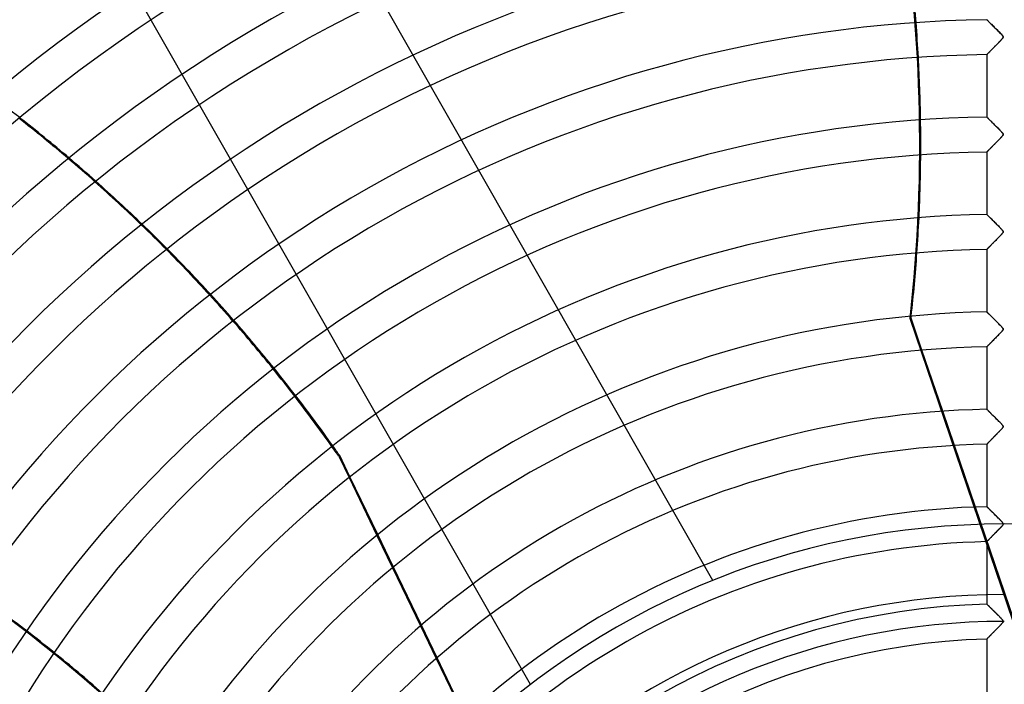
# Model space of a CAD drawing. Header units: millimetres. Extents: x -635 to 635, y -635 to 635.
# Tile 25 of 52: x -281 to 0, y 177 to 367. Entities that reach past the tile are written whole.
import ezdxf

# ---------------------------------------------------------------- set-up
doc = ezdxf.new("R2010")
doc.units = ezdxf.units.MM
doc.layers.add('HIDDEN', color=7, linetype='Continuous')
doc.layers.add('THICK', color=7, linetype='Continuous')

msp = doc.modelspace()

# ---------------------------------------------------------------- linework, layer by layer
at = {"layer": 'HIDDEN'}
for p, q in [((-83.22, 206.46), (-218.74, 444.04)), ((-135.34, 176.73), (-270.86, 414.31)), ((-4.99, 366.67), (-5, 366.68)), ((-4.94, 366.63), (-4.99, 366.67)), ((-4.88, 366.56), (-4.94, 366.63)), ((-4.79, 366.47), (-4.88, 366.56)), ((-4.67, 366.36), (-4.79, 366.47)), ((-4.54, 366.22), (-4.67, 366.36)), ((-4.39, 366.07), (-4.54, 366.22)), ((-4.22, 365.91), (-4.39, 366.07)), ((-4.04, 365.73), (-4.22, 365.91)), ((-3.84, 365.53), (-4.04, 365.73)), ((-3.63, 365.33), (-3.84, 365.53)), ((-3.41, 365.11), (-3.63, 365.33)), ((-3.18, 364.87), (-3.41, 365.11)), ((-2.93, 364.63), (-3.18, 364.87)), ((-2.67, 364.37), (-2.93, 364.63)), ((-2.4, 364.1), (-2.67, 364.37)), ((-2.13, 363.82), (-2.4, 364.1)), ((-1.87, 363.56), (-2.13, 363.82)), ((-1.62, 363.31), (-1.87, 363.56)), ((-1.39, 363.07), (-1.62, 363.31)), ((-1.18, 362.86), (-1.39, 363.07)), ((-0.99, 362.66), (-1.18, 362.86)), ((-1.85, 359.9), (-1.69, 360.06)), ((-1.69, 360.06), (-1.52, 360.23)), ((-1.52, 360.23), (-1.36, 360.4)), ((-1.36, 360.4), (-1.19, 360.58)), ((-1.19, 360.58), (-1.03, 360.75)), ((-1.03, 360.75), (-0.86, 360.92)), ((-0.82, 362.48), (-0.99, 362.66)), ((-0.86, 360.92), (-0.71, 361.09)), ((-0.67, 362.32), (-0.82, 362.48)), ((-0.71, 361.09), (-0.58, 361.24)), ((-0.55, 362.17), (-0.67, 362.32)), ((-0.58, 361.24), (-0.47, 361.37)), ((-0.45, 362.04), (-0.55, 362.17)), ((-0.47, 361.37), (-0.39, 361.49)), ((-0.38, 361.93), (-0.45, 362.04)), ((-0.39, 361.49), (-0.34, 361.59)), ((-0.34, 361.84), (-0.38, 361.93)), ((-0.32, 361.75), (-0.34, 361.84)), ((-0.34, 361.59), (-0.32, 361.67)), ((-0.32, 361.67), (-0.32, 361.75)), ((-4.67, 357.04), (-4.59, 357.12)), ((-4.59, 357.12), (-4.49, 357.21)), ((-4.49, 357.21), (-4.4, 357.31)), ((-4.4, 357.31), (-4.29, 357.42)), ((-4.29, 357.42), (-4.18, 357.53)), ((-4.18, 357.53), (-4.06, 357.65)), ((-4.06, 357.65), (-3.94, 357.78)), ((-3.94, 357.78), (-3.81, 357.91)), ((-3.81, 357.91), (-3.68, 358.04)), ((-3.68, 358.04), (-3.54, 358.18)), ((-3.54, 358.18), (-3.4, 358.32)), ((-3.4, 358.32), (-3.26, 358.46)), ((-3.26, 358.46), (-3.11, 358.61)), ((-3.11, 358.61), (-2.96, 358.77)), ((-2.96, 358.77), (-2.81, 358.92)), ((-2.81, 358.92), (-2.66, 359.08)), ((-2.66, 359.08), (-2.5, 359.24)), ((-2.5, 359.24), (-2.34, 359.4)), ((-2.34, 359.4), (-2.18, 359.56)), ((-2.18, 359.56), (-2.02, 359.73)), ((-2.02, 359.73), (-1.85, 359.9)), ((-5, 356.7), (-4.99, 356.71)), ((-4.99, 356.71), (-4.98, 356.72)), ((-4.98, 356.72), (-4.95, 356.75)), ((-4.95, 356.75), (-4.91, 356.79)), ((-4.91, 356.79), (-4.87, 356.83)), ((-4.87, 356.83), (-4.81, 356.89)), ((-4.81, 356.89), (-4.74, 356.96)), ((-4.74, 356.96), (-4.67, 357.04)), ((-4.99, 338.84), (-5, 338.85)), ((-4.96, 338.81), (-4.99, 338.84)), ((-4.91, 338.77), (-4.96, 338.81)), ((-4.85, 338.7), (-4.91, 338.77)), ((-4.76, 338.62), (-4.85, 338.7)), ((-4.66, 338.52), (-4.76, 338.62)), ((-4.55, 338.41), (-4.66, 338.52)), ((-4.42, 338.28), (-4.55, 338.41)), ((-4.28, 338.14), (-4.42, 338.28)), ((-4.12, 337.98), (-4.28, 338.14)), ((-3.95, 337.82), (-4.12, 337.98)), ((-3.77, 337.64), (-3.95, 337.82)), ((-3.58, 337.45), (-3.77, 337.64)), ((-3.37, 337.24), (-3.58, 337.45)), ((-3.16, 337.02), (-3.37, 337.24)), ((-2.93, 336.8), (-3.16, 337.02)), ((-2.7, 336.57), (-2.93, 336.8)), ((-2.47, 336.34), (-2.7, 336.57)), ((-2.24, 336.11), (-2.47, 336.34)), ((-2.02, 335.89), (-2.24, 336.11)), ((-1.81, 335.68), (-2.02, 335.89)), ((-1.6, 335.47), (-1.81, 335.68)), ((-1.41, 335.27), (-1.6, 335.47)), ((-1.23, 335.09), (-1.41, 335.27)), ((-1.07, 334.92), (-1.23, 335.09)), ((-0.92, 334.76), (-1.07, 334.92)), ((-0.78, 334.62), (-0.92, 334.76)), ((-2.19, 331.72), (-2.03, 331.89)), ((-2.03, 331.89), (-1.86, 332.06)), ((-1.86, 332.06), (-1.7, 332.23)), ((-1.7, 332.23), (-1.53, 332.4)), ((-1.53, 332.4), (-1.36, 332.57)), ((-1.36, 332.57), (-1.2, 332.74)), ((-1.2, 332.74), (-1.03, 332.92)), ((-1.03, 332.92), (-0.87, 333.09)), ((-0.87, 333.09), (-0.72, 333.25)), ((-0.66, 334.48), (-0.78, 334.62)), ((-0.72, 333.25), (-0.59, 333.4)), ((-0.55, 334.35), (-0.66, 334.48)), ((-0.59, 333.4), (-0.49, 333.53)), ((-0.46, 334.24), (-0.55, 334.35)), ((-0.49, 333.53), (-0.41, 333.64)), ((-0.39, 334.14), (-0.46, 334.24)), ((-0.41, 333.64), (-0.36, 333.74)), ((-0.35, 334.05), (-0.39, 334.14)), ((-0.36, 333.74), (-0.33, 333.82)), ((-0.32, 333.97), (-0.35, 334.05)), ((-0.33, 333.82), (-0.32, 333.89)), ((-0.32, 333.89), (-0.32, 333.97)), ((-4.9, 328.97), (-4.85, 329.02)), ((-4.85, 329.02), (-4.79, 329.09)), ((-4.79, 329.09), (-4.71, 329.16)), ((-4.71, 329.16), (-4.63, 329.25)), ((-4.63, 329.25), (-4.54, 329.34)), ((-4.54, 329.34), (-4.44, 329.44)), ((-4.44, 329.44), (-4.34, 329.55)), ((-4.34, 329.55), (-4.22, 329.66)), ((-4.22, 329.66), (-4.11, 329.78)), ((-4.11, 329.78), (-3.98, 329.91)), ((-3.98, 329.91), (-3.85, 330.04)), ((-3.85, 330.04), (-3.72, 330.18)), ((-3.72, 330.18), (-3.58, 330.32)), ((-3.58, 330.32), (-3.44, 330.46)), ((-3.44, 330.46), (-3.29, 330.61)), ((-3.29, 330.61), (-3.14, 330.76)), ((-3.14, 330.76), (-2.99, 330.91)), ((-2.99, 330.91), (-2.83, 331.07)), ((-2.83, 331.07), (-2.68, 331.23)), ((-2.68, 331.23), (-2.52, 331.39)), ((-2.52, 331.39), (-2.36, 331.56)), ((-2.36, 331.56), (-2.19, 331.72)), ((-5, 328.87), (-4.99, 328.88)), ((-4.99, 328.88), (-4.98, 328.9)), ((-4.98, 328.9), (-4.95, 328.93)), ((-4.95, 328.93), (-4.9, 328.97)), ((-4.99, 311.01), (-5, 311.02)), ((-4.96, 310.98), (-4.99, 311.01)), ((-4.91, 310.93), (-4.96, 310.98)), ((-4.83, 310.86), (-4.91, 310.93)), ((-4.74, 310.77), (-4.83, 310.86)), ((-4.64, 310.67), (-4.74, 310.77)), ((-4.51, 310.55), (-4.64, 310.67)), ((-4.38, 310.41), (-4.51, 310.55)), ((-4.23, 310.26), (-4.38, 310.41)), ((-4.07, 310.1), (-4.23, 310.26)), ((-3.89, 309.93), (-4.07, 310.1)), ((-3.71, 309.75), (-3.89, 309.93)), ((-3.51, 309.55), (-3.71, 309.75)), ((-3.3, 309.34), (-3.51, 309.55)), ((-3.08, 309.12), (-3.3, 309.34)), ((-2.84, 308.89), (-3.08, 309.12)), ((-2.6, 308.65), (-2.84, 308.89)), ((-2.36, 308.41), (-2.6, 308.65)), ((-2.13, 308.17), (-2.36, 308.41)), ((-1.9, 307.94), (-2.13, 308.17)), ((-1.68, 307.73), (-1.9, 307.94)), ((-1.48, 307.52), (-1.68, 307.73)), ((-1.29, 307.32), (-1.48, 307.52)), ((-1.11, 307.14), (-1.29, 307.32)), ((-0.95, 306.97), (-1.11, 307.14)), ((-0.82, 306.83), (-0.95, 306.97)), ((-0.7, 306.69), (-0.82, 306.83)), ((-0.59, 306.57), (-0.7, 306.69)), ((-0.49, 306.45), (-0.59, 306.57)), ((-2.55, 303.53), (-2.38, 303.71)), ((-2.38, 303.71), (-2.2, 303.89)), ((-2.2, 303.89), (-2.02, 304.08)), ((-2.02, 304.08), (-1.84, 304.26)), ((-1.84, 304.26), (-1.66, 304.45)), ((-1.66, 304.45), (-1.47, 304.63)), ((-1.47, 304.63), (-1.29, 304.82)), ((-1.29, 304.82), (-1.11, 305.01)), ((-1.11, 305.01), (-0.93, 305.2)), ((-0.93, 305.2), (-0.76, 305.38)), ((-0.76, 305.38), (-0.62, 305.54)), ((-0.62, 305.54), (-0.5, 305.69)), ((-0.5, 305.69), (-0.41, 305.81)), ((-0.41, 306.34), (-0.49, 306.45)), ((-0.36, 306.24), (-0.41, 306.34)), ((-0.41, 305.81), (-0.36, 305.91)), ((-0.33, 306.16), (-0.36, 306.24)), ((-0.36, 305.91), (-0.33, 306)), ((-0.32, 306.08), (-0.33, 306.16)), ((-0.33, 306), (-0.32, 306.08)), ((-5, 301.04), (-4.99, 301.05)), ((-4.99, 301.05), (-4.97, 301.07)), ((-4.97, 301.07), (-4.94, 301.11)), ((-4.94, 301.11), (-4.89, 301.16)), ((-4.89, 301.16), (-4.83, 301.22)), ((-4.83, 301.22), (-4.76, 301.29)), ((-4.76, 301.29), (-4.67, 301.38)), ((-4.67, 301.38), (-4.58, 301.47)), ((-4.58, 301.47), (-4.48, 301.58)), ((-4.48, 301.58), (-4.36, 301.69)), ((-4.36, 301.69), (-4.24, 301.81)), ((-4.24, 301.81), (-4.11, 301.94)), ((-4.11, 301.94), (-3.98, 302.08)), ((-3.98, 302.08), (-3.84, 302.22)), ((-3.84, 302.22), (-3.69, 302.37)), ((-3.69, 302.37), (-3.54, 302.53)), ((-3.54, 302.53), (-3.39, 302.69)), ((-3.39, 302.69), (-3.23, 302.85)), ((-3.23, 302.85), (-3.06, 303.01)), ((-3.06, 303.01), (-2.89, 303.18)), ((-2.89, 303.18), (-2.72, 303.36)), ((-2.72, 303.36), (-2.55, 303.53)), ((-26.64, 281.44), (-26.92, 281.31)), ((2.54, 194.76), (-26.92, 281.31)), ((-23.51, 272.25), (-26.64, 281.44)), ((-4.99, 283.19), (-5, 283.2)), ((-4.96, 283.16), (-4.99, 283.19)), ((-4.92, 283.11), (-4.96, 283.16)), ((-4.85, 283.05), (-4.92, 283.11)), ((-4.77, 282.97), (-4.85, 283.05)), ((-4.68, 282.88), (-4.77, 282.97)), ((-4.57, 282.77), (-4.68, 282.88)), ((-4.45, 282.65), (-4.57, 282.77)), ((-4.31, 282.52), (-4.45, 282.65)), ((-4.17, 282.37), (-4.31, 282.52)), ((-4.01, 282.22), (-4.17, 282.37)), ((-3.84, 282.06), (-4.01, 282.22)), ((-3.67, 281.88), (-3.84, 282.06)), ((-3.48, 281.7), (-3.67, 281.88)), ((-3.29, 281.5), (-3.48, 281.7)), ((-3.08, 281.3), (-3.29, 281.5)), ((-2.87, 281.08), (-3.08, 281.3)), ((-2.64, 280.86), (-2.87, 281.08)), ((-2.41, 280.63), (-2.64, 280.86)), ((-2.18, 280.4), (-2.41, 280.63)), ((-1.95, 280.17), (-2.18, 280.4)), ((-1.74, 279.95), (-1.95, 280.17)), ((-1.53, 279.74), (-1.74, 279.95)), ((-1.33, 279.54), (-1.53, 279.74)), ((-1.15, 279.35), (-1.33, 279.54)), ((-0.98, 279.17), (-1.15, 279.35)), ((-0.82, 279.01), (-0.98, 279.17)), ((-0.69, 278.86), (-0.82, 279.01)), ((-0.57, 278.72), (-0.69, 278.86)), ((-0.47, 278.6), (-0.57, 278.72)), ((-0.39, 278.48), (-0.47, 278.6)), ((-0.34, 278.38), (-0.39, 278.48)), ((-2.69, 275.57), (-2.49, 275.77)), ((-2.49, 275.77), (-2.3, 275.97)), ((-2.3, 275.97), (-2.1, 276.17)), ((-2.1, 276.17), (-1.9, 276.37)), ((-1.9, 276.37), (-1.7, 276.58)), ((-1.7, 276.58), (-1.49, 276.79)), ((-1.49, 276.79), (-1.29, 276.99)), ((-1.29, 276.99), (-1.09, 277.2)), ((-1.09, 277.2), (-0.9, 277.41)), ((-0.9, 277.41), (-0.71, 277.61)), ((-0.71, 277.61), (-0.56, 277.79)), ((-0.56, 277.79), (-0.44, 277.95)), ((-0.44, 277.95), (-0.36, 278.07)), ((-0.36, 278.07), (-0.32, 278.18)), ((-0.32, 278.28), (-0.34, 278.38)), ((-0.32, 278.18), (-0.32, 278.28)), ((-5, 273.21), (-4.99, 273.22)), ((-4.99, 273.22), (-4.96, 273.25)), ((-4.96, 273.25), (-4.92, 273.29)), ((-4.92, 273.29), (-4.86, 273.36)), ((-4.86, 273.36), (-4.79, 273.43)), ((-4.79, 273.43), (-4.7, 273.52)), ((-4.7, 273.52), (-4.59, 273.63)), ((-4.59, 273.63), (-4.48, 273.74)), ((-4.48, 273.74), (-4.35, 273.87)), ((-4.35, 273.87), (-4.22, 274.01)), ((-4.22, 274.01), (-4.07, 274.16)), ((-4.07, 274.16), (-3.92, 274.31)), ((-3.92, 274.31), (-3.76, 274.48)), ((-3.76, 274.48), (-3.59, 274.65)), ((-3.59, 274.65), (-3.42, 274.82)), ((-3.42, 274.82), (-3.24, 275)), ((-3.24, 275), (-3.06, 275.19)), ((-3.06, 275.19), (-2.88, 275.38)), ((-2.88, 275.38), (-2.69, 275.57)), ((-14.24, 245.02), (-17.57, 254.81)), ((-4.99, 255.36), (-5, 255.37)), ((-4.97, 255.33), (-4.99, 255.36)), ((-4.93, 255.29), (-4.97, 255.33)), ((-4.87, 255.24), (-4.93, 255.29)), ((-4.8, 255.17), (-4.87, 255.24)), ((-4.71, 255.09), (-4.8, 255.17)), ((-4.62, 254.99), (-4.71, 255.09)), ((-4.51, 254.88), (-4.62, 254.99)), ((-4.39, 254.77), (-4.51, 254.88)), ((-4.26, 254.63), (-4.39, 254.77)), ((-4.11, 254.49), (-4.26, 254.63)), ((-3.96, 254.34), (-4.11, 254.49)), ((-3.79, 254.18), (-3.96, 254.34)), ((-3.62, 254), (-3.79, 254.18)), ((-3.43, 253.82), (-3.62, 254)), ((-3.24, 253.63), (-3.43, 253.82)), ((-3.04, 253.43), (-3.24, 253.63)), ((-2.83, 253.22), (-3.04, 253.43)), ((-2.62, 253.01), (-2.83, 253.22)), ((-2.41, 252.8), (-2.62, 253.01)), ((-2.19, 252.58), (-2.41, 252.8)), ((-1.97, 252.36), (-2.19, 252.58)), ((-1.75, 252.14), (-1.97, 252.36)), ((-1.53, 251.92), (-1.75, 252.14)), ((-1.31, 251.69), (-1.53, 251.92)), ((-1.1, 251.48), (-1.31, 251.69)), ((-0.92, 251.28), (-1.1, 251.48)), ((-0.75, 251.1), (-0.92, 251.28)), ((-0.61, 250.95), (-0.75, 251.1)), ((-0.5, 250.81), (-0.61, 250.95)), ((-0.41, 250.68), (-0.5, 250.81)), ((-0.35, 250.56), (-0.41, 250.68)), ((-0.36, 250.25), (-0.32, 250.36)), ((-0.32, 250.46), (-0.35, 250.56)), ((-0.32, 250.36), (-0.32, 250.46)), ((-3.03, 247.39), (-2.88, 247.55)), ((-2.88, 247.55), (-2.72, 247.71)), ((-2.72, 247.71), (-2.56, 247.87)), ((-2.56, 247.87), (-2.4, 248.04)), ((-2.4, 248.04), (-2.23, 248.2)), ((-2.23, 248.2), (-2.07, 248.37)), ((-2.07, 248.37), (-1.9, 248.55)), ((-1.9, 248.55), (-1.73, 248.72)), ((-1.73, 248.72), (-1.56, 248.89)), ((-1.56, 248.89), (-1.4, 249.06)), ((-1.4, 249.06), (-1.24, 249.22)), ((-1.24, 249.22), (-1.1, 249.37)), ((-1.1, 249.37), (-0.97, 249.51)), ((-0.97, 249.51), (-0.85, 249.64)), ((-0.85, 249.64), (-0.74, 249.75)), ((-0.74, 249.75), (-0.64, 249.87)), ((-0.64, 249.87), (-0.53, 250)), ((-0.53, 250), (-0.43, 250.13)), ((-0.43, 250.13), (-0.36, 250.25)), ((-5, 245.38), (-4.99, 245.39)), ((-4.99, 245.39), (-4.98, 245.41)), ((-4.98, 245.41), (-4.95, 245.44)), ((-4.95, 245.44), (-4.91, 245.48)), ((-4.91, 245.48), (-4.86, 245.53)), ((-4.86, 245.53), (-4.8, 245.59)), ((-4.8, 245.59), (-4.73, 245.66)), ((-4.73, 245.66), (-4.65, 245.74)), ((-4.65, 245.74), (-4.57, 245.83)), ((-4.57, 245.83), (-4.47, 245.93)), ((-4.47, 245.93), (-4.37, 246.03)), ((-4.37, 246.03), (-4.26, 246.14)), ((-4.26, 246.14), (-4.14, 246.26)), ((-4.14, 246.26), (-4.02, 246.39)), ((-4.02, 246.39), (-3.89, 246.52)), ((-3.89, 246.52), (-3.76, 246.65)), ((-3.76, 246.65), (-3.62, 246.79)), ((-3.62, 246.79), (-3.48, 246.93)), ((-3.48, 246.93), (-3.34, 247.08)), ((-3.34, 247.08), (-3.19, 247.23)), ((-3.19, 247.23), (-3.03, 247.39)), ((-189.81, 242.13), (-190.09, 242)), ((-190.09, 242), (-187.14, 235.86)), ((-186.89, 236.06), (-189.81, 242.13)), ((2.87, 194.75), (-8.26, 227.44)), ((-4.99, 227.52), (-5, 227.54)), ((-4.96, 227.49), (-4.99, 227.52)), ((-4.9, 227.44), (-4.96, 227.49)), ((-4.83, 227.37), (-4.9, 227.44)), ((-4.73, 227.27), (-4.83, 227.37)), ((-4.62, 227.16), (-4.73, 227.27)), ((-4.49, 227.04), (-4.62, 227.16)), ((-4.35, 226.9), (-4.49, 227.04)), ((-4.19, 226.74), (-4.35, 226.9)), ((-4.02, 226.57), (-4.19, 226.74)), ((-3.84, 226.39), (-4.02, 226.57)), ((-3.64, 226.2), (-3.84, 226.39)), ((-3.44, 226), (-3.64, 226.2)), ((-3.22, 225.78), (-3.44, 226)), ((-2.98, 225.55), (-3.22, 225.78)), ((-2.74, 225.31), (-2.98, 225.55)), ((-2.49, 225.05), (-2.74, 225.31)), ((-2.23, 224.79), (-2.49, 225.05)), ((-1.97, 224.54), (-2.23, 224.79)), ((-1.73, 224.3), (-1.97, 224.54)), ((-1.5, 224.07), (-1.73, 224.3)), ((-1.29, 223.85), (-1.5, 224.07)), ((-1.1, 223.65), (-1.29, 223.85)), ((-0.92, 223.47), (-1.1, 223.65)), ((-0.77, 223.3), (-0.92, 223.47)), ((-0.63, 223.14), (-0.77, 223.3)), ((-0.68, 222), (-0.54, 222.16)), ((-0.51, 223), (-0.63, 223.14)), ((-0.54, 222.16), (-0.43, 222.3)), ((-0.42, 222.88), (-0.51, 223)), ((-0.43, 222.3), (-0.37, 222.42)), ((-0.36, 222.78), (-0.42, 222.88)), ((-0.37, 222.42), (-0.33, 222.51)), ((-0.33, 222.69), (-0.36, 222.78)), ((-0.32, 222.6), (-0.33, 222.69)), ((-0.33, 222.51), (-0.32, 222.6)), ((-179.19, 219.35), (-174.73, 210.1)), ((-174.48, 210.3), (-178.94, 219.56)), ((-3.38, 219.21), (-3.21, 219.38)), ((-3.21, 219.38), (-3.04, 219.55)), ((-3.04, 219.55), (-2.87, 219.73)), ((-2.87, 219.73), (-2.69, 219.91)), ((-2.69, 219.91), (-2.51, 220.1)), ((-2.51, 220.1), (-2.32, 220.28)), ((-2.32, 220.28), (-2.14, 220.47)), ((-2.14, 220.47), (-1.95, 220.66)), ((-1.95, 220.66), (-1.76, 220.86)), ((-1.76, 220.86), (-1.58, 221.05)), ((-1.58, 221.05), (-1.39, 221.24)), ((-1.39, 221.24), (-1.2, 221.44)), ((-1.2, 221.44), (-1.02, 221.63)), ((-1.02, 221.63), (-0.84, 221.82)), ((-0.84, 221.82), (-0.68, 222)), ((-5, 217.55), (-4.99, 217.56)), ((-4.99, 217.56), (-4.97, 217.59)), ((-4.97, 217.59), (-4.93, 217.63)), ((-4.93, 217.63), (-4.87, 217.68)), ((-4.87, 217.68), (-4.8, 217.75)), ((-4.8, 217.75), (-4.72, 217.84)), ((-4.72, 217.84), (-4.63, 217.94)), ((-4.63, 217.94), (-4.52, 218.04)), ((-4.52, 218.04), (-4.4, 218.16)), ((-4.4, 218.16), (-4.28, 218.29)), ((-4.28, 218.29), (-4.15, 218.43)), ((-4.15, 218.43), (-4, 218.57)), ((-4, 218.57), (-3.86, 218.72)), ((-3.86, 218.72), (-3.7, 218.88)), ((-3.7, 218.88), (-3.55, 219.04)), ((-3.55, 219.04), (-3.38, 219.21)), ((-83.22, 206.46), (-83.22, 206.46)), ((-4.99, 199.7), (-5, 199.7)), ((-4.98, 199.68), (-4.99, 199.7)), ((-4.95, 199.65), (-4.98, 199.68)), ((-4.91, 199.61), (-4.95, 199.65)), ((-4.86, 199.57), (-4.91, 199.61)), ((-4.8, 199.51), (-4.86, 199.57)), ((-4.73, 199.44), (-4.8, 199.51)), ((-4.66, 199.36), (-4.73, 199.44)), ((-4.57, 199.28), (-4.66, 199.36)), ((-4.48, 199.19), (-4.57, 199.28)), ((-4.37, 199.09), (-4.48, 199.19)), ((-4.26, 198.98), (-4.37, 199.09)), ((-4.14, 198.86), (-4.26, 198.98)), ((-4.02, 198.74), (-4.14, 198.86)), ((-3.89, 198.61), (-4.02, 198.74)), ((-3.74, 198.47), (-3.89, 198.61)), ((-3.6, 198.32), (-3.74, 198.47)), ((-3.44, 198.17), (-3.6, 198.32)), ((-3.28, 198.01), (-3.44, 198.17)), ((-3.11, 197.85), (-3.28, 198.01)), ((-2.94, 197.68), (-3.11, 197.85)), ((-2.77, 197.51), (-2.94, 197.68)), ((-2.6, 197.34), (-2.77, 197.51)), ((-2.42, 197.16), (-2.6, 197.34)), ((-2.24, 196.98), (-2.42, 197.16)), ((-2.06, 196.8), (-2.24, 196.98)), ((-1.87, 196.61), (-2.06, 196.8)), ((-1.69, 196.43), (-1.87, 196.61)), ((-1.5, 196.24), (-1.69, 196.43)), ((-1.32, 196.05), (-1.5, 196.24)), ((-1.15, 195.88), (-1.32, 196.05)), ((-0.99, 195.71), (-1.15, 195.88)), ((-0.84, 195.55), (-0.99, 195.71)), ((-0.93, 193.9), (-0.8, 194.04)), ((-0.71, 195.41), (-0.84, 195.55)), ((-0.8, 194.04), (-0.69, 194.16)), ((-0.6, 195.28), (-0.71, 195.41)), ((-0.69, 194.16), (-0.58, 194.28)), ((-0.51, 195.17), (-0.6, 195.28)), ((-0.58, 194.28), (-0.49, 194.4)), ((-0.43, 195.06), (-0.51, 195.17)), ((-0.49, 194.4), (-0.41, 194.51)), ((-0.37, 194.96), (-0.43, 195.06)), ((-0.41, 194.51), (-0.35, 194.61)), ((-0.33, 194.87), (-0.37, 194.96)), ((-0.35, 194.61), (-0.32, 194.7)), ((-0.32, 194.78), (-0.33, 194.87)), ((-0.32, 194.7), (-0.32, 194.78)), ((-166.73, 193.49), (-162.24, 184.16)), ((-162, 184.38), (-166.49, 193.7)), ((-3.67, 191.08), (-3.52, 191.24)), ((-3.52, 191.24), (-3.36, 191.4)), ((-3.36, 191.4), (-3.19, 191.57)), ((-3.19, 191.57), (-3.02, 191.74)), ((-3.02, 191.74), (-2.85, 191.92)), ((-2.85, 191.92), (-2.68, 192.1)), ((-2.68, 192.1), (-2.5, 192.28)), ((-2.5, 192.28), (-2.32, 192.47)), ((-2.32, 192.47), (-2.13, 192.65)), ((-2.13, 192.65), (-1.95, 192.84)), ((-1.95, 192.84), (-1.76, 193.03)), ((-1.76, 193.03), (-1.58, 193.22)), ((-1.58, 193.22), (-1.4, 193.41)), ((-1.4, 193.41), (-1.23, 193.59)), ((-1.23, 193.59), (-1.07, 193.75)), ((-1.07, 193.75), (-0.93, 193.9)), ((-5, 189.72), (-4.99, 189.73)), ((-4.99, 189.73), (-4.97, 189.75)), ((-4.97, 189.75), (-4.94, 189.78)), ((-4.94, 189.78), (-4.89, 189.83)), ((-4.89, 189.83), (-4.83, 189.9)), ((-4.83, 189.9), (-4.75, 189.97)), ((-4.75, 189.97), (-4.67, 190.06)), ((-4.67, 190.06), (-4.58, 190.16)), ((-4.58, 190.16), (-4.47, 190.26)), ((-4.47, 190.26), (-4.36, 190.38)), ((-4.36, 190.38), (-4.23, 190.51)), ((-4.23, 190.51), (-4.1, 190.64)), ((-4.1, 190.64), (-3.96, 190.78)), ((-3.96, 190.78), (-3.82, 190.93)), ((-3.82, 190.93), (-3.67, 191.08))]:
    msp.add_line(p, q, dxfattribs=at)
for radius, start, end in [(556.5, 0, 180), (552.5, 0, 180), (500, 0, 180), (222.6, 0, 180), (202.45, 90, 270), (194.78, 90, 180)]:
    msp.add_arc((0, 0), radius, start, end, dxfattribs=at)
for centre, major_axis, start_param, end_param in [((-464.9, 335.4), (193.17, -401.11), 1.004743, 1.570796), ((-464.62, 335.53), (-193.17, 401.11), -1.96892, -1.946464), ((-549.48, -11.08), (-193.17, 401.11), -1.108075, -1.085031), ((-464.62, 335.53), (-193.17, 401.11), -2.031631, -2.009112), ((-549.77, -11.22), (-193.17, 401.11), -1.172009, -1.149214), ((-549.48, -11.08), (-193.17, 401.11), -1.171845, -1.149047), ((-464.62, 335.53), (-193.17, 401.11), -2.094739, -2.072036), ((-549.77, -11.22), (-193.17, 401.11), -1.235197, -1.212588), ((-549.48, -11.08), (-193.17, 401.11), -1.23504, -1.212429), ((-549.77, -11.22), (-193.17, 401.11), -1.29798, -1.275497), ((-549.48, -11.08), (-193.17, 401.11), -1.297829, -1.275344), ((-464.62, 335.53), (-193.17, 401.11), -2.13685, -2.135606), ((-552.08, -154.36), (434.04, -99.07), 1.004743, 1.570796), ((-549.77, -11.22), (-193.17, 401.11), -1.36055, -1.33812), ((-549.48, -11.08), (-193.17, 401.11), -1.360401, -1.33797), ((-549.77, -11.22), (-193.17, 401.11), -1.408172, -1.400669), ((-549.48, -11.08), (-193.17, 401.11), -1.408172, -1.400518), ((-552.01, -154.05), (-434.04, 99.07), -2.031631, -2.009112)]:
    msp.add_ellipse(centre, major_axis=major_axis, ratio=0.987688, start_param=start_param, end_param=end_param, dxfattribs=at)
at = {"layer": 'THICK'}
for p, q in [((-5, 366.68), (-4.98, 366.67)), ((-4.98, 366.67), (-4.94, 366.62)), ((-4.94, 366.62), (-4.86, 366.55)), ((-4.86, 366.55), (-4.76, 366.44)), ((-4.76, 366.44), (-4.63, 366.32)), ((-4.63, 366.32), (-4.48, 366.17)), ((-4.48, 366.17), (-4.31, 365.99)), ((-4.31, 365.99), (-4.12, 365.81)), ((-4.12, 365.81), (-3.91, 365.6)), ((-3.91, 365.6), (-3.69, 365.38)), ((-3.69, 365.38), (-3.45, 365.15)), ((-3.45, 365.15), (-3.21, 364.91)), ((-3.21, 364.91), (-2.96, 364.65)), ((-2.96, 364.65), (-2.7, 364.4)), ((-2.7, 364.4), (-2.44, 364.14)), ((-2.44, 364.14), (-2.18, 363.88)), ((-2.18, 363.88), (-1.92, 363.61)), ((-1.92, 363.61), (-1.66, 363.35)), ((-1.66, 363.35), (-1.41, 363.1)), ((-1.41, 363.1), (-1.17, 362.84)), ((-1.17, 362.84), (-0.94, 362.61)), ((-1.77, 359.98), (-1.95, 359.8)), ((-1.6, 360.15), (-1.77, 359.98)), ((-1.44, 360.32), (-1.6, 360.15)), ((-1.28, 360.48), (-1.44, 360.32)), ((-1.14, 360.63), (-1.28, 360.48)), ((-1.01, 360.77), (-1.14, 360.63)), ((-0.88, 360.9), (-1.01, 360.77)), ((-0.94, 362.61), (-0.74, 362.39)), ((-0.77, 361.02), (-0.88, 360.9)), ((-0.68, 361.12), (-0.77, 361.02)), ((-0.74, 362.39), (-0.57, 362.2)), ((-0.59, 361.22), (-0.68, 361.12)), ((-0.51, 361.32), (-0.59, 361.22)), ((-0.57, 362.2), (-0.46, 362.06)), ((-0.44, 361.41), (-0.51, 361.32)), ((-0.46, 362.06), (-0.39, 361.95)), ((-0.39, 361.5), (-0.44, 361.41)), ((-0.39, 361.95), (-0.35, 361.87)), ((-0.35, 361.58), (-0.39, 361.5)), ((-0.35, 361.87), (-0.32, 361.79)), ((-0.32, 361.65), (-0.35, 361.58)), ((-0.32, 361.79), (-0.32, 361.72)), ((-0.32, 361.72), (-0.32, 361.65)), ((-4.55, 357.16), (-4.64, 357.07)), ((-4.45, 357.26), (-4.55, 357.16)), ((-4.35, 357.36), (-4.45, 357.26)), ((-4.24, 357.47), (-4.35, 357.36)), ((-4.12, 357.59), (-4.24, 357.47)), ((-4, 357.72), (-4.12, 357.59)), ((-3.87, 357.85), (-4, 357.72)), ((-3.74, 357.98), (-3.87, 357.85)), ((-3.6, 358.12), (-3.74, 357.98)), ((-3.45, 358.27), (-3.6, 358.12)), ((-3.31, 358.42), (-3.45, 358.27)), ((-3.15, 358.58), (-3.31, 358.42)), ((-2.99, 358.74), (-3.15, 358.58)), ((-2.83, 358.9), (-2.99, 358.74)), ((-2.66, 359.08), (-2.83, 358.9)), ((-2.49, 359.25), (-2.66, 359.08)), ((-2.31, 359.43), (-2.49, 359.25)), ((-2.13, 359.62), (-2.31, 359.43)), ((-1.95, 359.8), (-2.13, 359.62)), ((-4.99, 356.71), (-5, 356.7)), ((-5, 356.7), (-5, 338.85)), ((-4.98, 356.72), (-4.99, 356.71)), ((-4.95, 356.75), (-4.98, 356.72)), ((-4.91, 356.8), (-4.95, 356.75)), ((-4.85, 356.85), (-4.91, 356.8)), ((-4.79, 356.91), (-4.85, 356.85)), ((-4.72, 356.98), (-4.79, 356.91)), ((-4.64, 357.07), (-4.72, 356.98)), ((-5, 338.85), (-4.99, 338.84)), ((-4.99, 338.84), (-4.96, 338.81)), ((-4.96, 338.81), (-4.91, 338.77)), ((-4.91, 338.77), (-4.84, 338.7)), ((-4.84, 338.7), (-4.76, 338.62)), ((-4.76, 338.62), (-4.66, 338.52)), ((-4.66, 338.52), (-4.55, 338.4)), ((-4.55, 338.4), (-4.42, 338.28)), ((-4.42, 338.28), (-4.28, 338.14)), ((-4.28, 338.14), (-4.13, 337.99)), ((-4.13, 337.99), (-3.97, 337.83)), ((-3.97, 337.83), (-3.8, 337.67)), ((-3.8, 337.67), (-3.62, 337.49)), ((-3.62, 337.49), (-3.44, 337.31)), ((-3.44, 337.31), (-3.25, 337.12)), ((-3.25, 337.12), (-3.06, 336.93)), ((-3.06, 336.93), (-2.86, 336.73)), ((-2.86, 336.73), (-2.67, 336.54)), ((-2.67, 336.54), (-2.47, 336.34)), ((-2.47, 336.34), (-2.27, 336.14)), ((-2.27, 336.14), (-2.07, 335.94)), ((-2.07, 335.94), (-1.87, 335.74)), ((-1.87, 335.74), (-1.68, 335.54)), ((-1.68, 335.54), (-1.49, 335.35)), ((-1.49, 335.35), (-1.3, 335.16)), ((-1.3, 335.16), (-1.12, 334.97)), ((-1.12, 334.97), (-0.95, 334.79)), ((-0.95, 334.79), (-0.79, 334.63)), ((-0.79, 334.63), (-0.66, 334.48)), ((-2.1, 331.82), (-2.29, 331.62)), ((-1.9, 332.02), (-2.1, 331.82)), ((-1.72, 332.21), (-1.9, 332.02)), ((-1.54, 332.39), (-1.72, 332.21)), ((-1.36, 332.57), (-1.54, 332.39)), ((-1.2, 332.74), (-1.36, 332.57)), ((-1.05, 332.89), (-1.2, 332.74)), ((-0.92, 333.04), (-1.05, 332.89)), ((-0.79, 333.17), (-0.92, 333.04)), ((-0.69, 333.29), (-0.79, 333.17)), ((-0.59, 333.4), (-0.69, 333.29)), ((-0.66, 334.48), (-0.55, 334.35)), ((-0.51, 333.5), (-0.59, 333.4)), ((-0.55, 334.35), (-0.46, 334.23)), ((-0.43, 333.6), (-0.51, 333.5)), ((-0.46, 334.23), (-0.39, 334.12)), ((-0.37, 333.7), (-0.43, 333.6)), ((-0.39, 334.12), (-0.34, 334.03)), ((-0.34, 333.78), (-0.37, 333.7)), ((-0.34, 334.03), (-0.32, 333.94)), ((-0.32, 333.86), (-0.34, 333.78)), ((-0.32, 333.94), (-0.32, 333.86)), ((-4.85, 329.03), (-4.9, 328.97)), ((-4.78, 329.09), (-4.85, 329.03)), ((-4.7, 329.17), (-4.78, 329.09)), ((-4.62, 329.26), (-4.7, 329.17)), ((-4.52, 329.36), (-4.62, 329.26)), ((-4.42, 329.46), (-4.52, 329.36)), ((-4.31, 329.57), (-4.42, 329.46)), ((-4.19, 329.69), (-4.31, 329.57)), ((-4.07, 329.82), (-4.19, 329.69)), ((-3.93, 329.96), (-4.07, 329.82)), ((-3.8, 330.09), (-3.93, 329.96)), ((-3.65, 330.24), (-3.8, 330.09)), ((-3.5, 330.39), (-3.65, 330.24)), ((-3.35, 330.55), (-3.5, 330.39)), ((-3.19, 330.71), (-3.35, 330.55)), ((-3.02, 330.89), (-3.19, 330.71)), ((-2.84, 331.06), (-3.02, 330.89)), ((-2.67, 331.24), (-2.84, 331.06)), ((-2.48, 331.43), (-2.67, 331.24)), ((-2.29, 331.62), (-2.48, 331.43)), ((-4.99, 328.88), (-5, 328.87)), ((-5, 328.87), (-5, 311.02)), ((-4.97, 328.9), (-4.99, 328.88)), ((-4.94, 328.93), (-4.97, 328.9)), ((-4.9, 328.97), (-4.94, 328.93)), ((-5, 311.02), (-4.99, 311.02)), ((-4.99, 311.02), (-4.96, 310.99)), ((-4.96, 310.99), (-4.91, 310.94)), ((-4.91, 310.94), (-4.85, 310.88)), ((-4.85, 310.88), (-4.77, 310.79)), ((-4.77, 310.79), (-4.67, 310.7)), ((-4.67, 310.7), (-4.55, 310.59)), ((-4.55, 310.59), (-4.43, 310.46)), ((-4.43, 310.46), (-4.29, 310.32)), ((-4.29, 310.32), (-4.14, 310.18)), ((-4.14, 310.18), (-3.98, 310.02)), ((-3.98, 310.02), (-3.82, 309.85)), ((-3.82, 309.85), (-3.64, 309.68)), ((-3.64, 309.68), (-3.46, 309.5)), ((-3.46, 309.5), (-3.27, 309.31)), ((-3.27, 309.31), (-3.08, 309.12)), ((-3.08, 309.12), (-2.88, 308.93)), ((-2.88, 308.93), (-2.68, 308.73)), ((-2.68, 308.73), (-2.48, 308.53)), ((-2.48, 308.53), (-2.28, 308.33)), ((-2.28, 308.33), (-2.09, 308.13)), ((-2.09, 308.13), (-1.89, 307.93)), ((-1.89, 307.93), (-1.7, 307.74)), ((-1.7, 307.74), (-1.51, 307.54)), ((-1.51, 307.54), (-1.32, 307.35)), ((-1.32, 307.35), (-1.14, 307.17)), ((-1.14, 307.17), (-0.97, 306.99)), ((-0.97, 306.99), (-0.81, 306.82)), ((-0.81, 306.82), (-0.68, 306.67)), ((-0.68, 306.67), (-0.56, 306.54)), ((-0.56, 306.54), (-0.47, 306.42)), ((-2.25, 303.84), (-2.44, 303.64)), ((-2.06, 304.04), (-2.25, 303.84)), ((-1.86, 304.23), (-2.06, 304.04)), ((-1.67, 304.43), (-1.86, 304.23)), ((-1.5, 304.61), (-1.67, 304.43)), ((-1.33, 304.78), (-1.5, 304.61)), ((-1.17, 304.95), (-1.33, 304.78)), ((-1.02, 305.1), (-1.17, 304.95)), ((-0.88, 305.25), (-1.02, 305.1)), ((-0.77, 305.38), (-0.88, 305.25)), ((-0.66, 305.49), (-0.77, 305.38)), ((-0.57, 305.6), (-0.66, 305.49)), ((-0.49, 305.7), (-0.57, 305.6)), ((-0.42, 305.8), (-0.49, 305.7)), ((-0.47, 306.42), (-0.4, 306.32)), ((-0.36, 305.9), (-0.42, 305.8)), ((-0.4, 306.32), (-0.35, 306.22)), ((-0.33, 305.98), (-0.36, 305.9)), ((-0.35, 306.22), (-0.32, 306.14)), ((-0.32, 306.06), (-0.33, 305.98)), ((-0.32, 306.14), (-0.32, 306.06)), ((-4.99, 301.05), (-5, 301.04)), ((-5, 301.04), (-5, 283.2)), ((-4.97, 301.07), (-4.99, 301.05)), ((-4.94, 301.1), (-4.97, 301.07)), ((-4.9, 301.15), (-4.94, 301.1)), ((-4.84, 301.21), (-4.9, 301.15)), ((-4.77, 301.27), (-4.84, 301.21)), ((-4.7, 301.35), (-4.77, 301.27)), ((-4.61, 301.44), (-4.7, 301.35)), ((-4.51, 301.54), (-4.61, 301.44)), ((-4.4, 301.65), (-4.51, 301.54)), ((-4.29, 301.77), (-4.4, 301.65)), ((-4.17, 301.89), (-4.29, 301.77)), ((-4.04, 302.02), (-4.17, 301.89)), ((-3.91, 302.15), (-4.04, 302.02)), ((-3.77, 302.29), (-3.91, 302.15)), ((-3.62, 302.44), (-3.77, 302.29)), ((-3.47, 302.6), (-3.62, 302.44)), ((-3.31, 302.76), (-3.47, 302.6)), ((-3.15, 302.92), (-3.31, 302.76)), ((-2.98, 303.1), (-3.15, 302.92)), ((-2.81, 303.27), (-2.98, 303.1)), ((-2.63, 303.46), (-2.81, 303.27)), ((-2.44, 303.64), (-2.63, 303.46)), ((-5, 283.2), (-4.99, 283.19)), ((-4.99, 283.19), (-4.96, 283.15)), ((-4.96, 283.15), (-4.91, 283.1)), ((-4.91, 283.1), (-4.84, 283.03)), ((-4.84, 283.03), (-4.75, 282.95)), ((-4.75, 282.95), (-4.64, 282.84)), ((-4.64, 282.84), (-4.52, 282.72)), ((-4.52, 282.72), (-4.39, 282.59)), ((-4.39, 282.59), (-4.24, 282.45)), ((-4.24, 282.45), (-4.08, 282.29)), ((-4.08, 282.29), (-3.91, 282.13)), ((-3.91, 282.13), (-3.74, 281.95)), ((-3.74, 281.95), (-3.55, 281.77)), ((-3.55, 281.77), (-3.36, 281.58)), ((-3.36, 281.58), (-3.17, 281.38)), ((-3.17, 281.38), (-2.96, 281.18)), ((-2.96, 281.18), (-2.76, 280.98)), ((-2.76, 280.98), (-2.55, 280.77)), ((-2.55, 280.77), (-2.35, 280.57)), ((-2.35, 280.57), (-2.14, 280.36)), ((-2.14, 280.36), (-1.94, 280.16)), ((-1.94, 280.16), (-1.74, 279.96)), ((-1.74, 279.96), (-1.55, 279.76)), ((-1.55, 279.76), (-1.36, 279.57)), ((-1.36, 279.57), (-1.18, 279.38)), ((-1.18, 279.38), (-1, 279.2)), ((-1, 279.2), (-0.84, 279.03)), ((-0.84, 279.03), (-0.7, 278.87)), ((-0.7, 278.87), (-0.58, 278.74)), ((-0.58, 278.74), (-0.48, 278.61)), ((-0.48, 278.61), (-0.41, 278.51)), ((-0.41, 278.51), (-0.35, 278.41)), ((-0.35, 278.41), (-0.33, 278.33)), ((-2.53, 275.73), (-2.76, 275.5)), ((-2.29, 275.97), (-2.53, 275.73)), ((-2.05, 276.22), (-2.29, 275.97)), ((-1.81, 276.46), (-2.05, 276.22)), ((-1.57, 276.7), (-1.81, 276.46)), ((-1.36, 276.93), (-1.57, 276.7)), ((-1.15, 277.14), (-1.36, 276.93)), ((-0.97, 277.33), (-1.15, 277.14)), ((-0.81, 277.5), (-0.97, 277.33)), ((-0.67, 277.66), (-0.81, 277.5)), ((-0.56, 277.79), (-0.67, 277.66)), ((-0.47, 277.9), (-0.56, 277.79)), ((-0.4, 278), (-0.47, 277.9)), ((-0.35, 278.09), (-0.4, 278)), ((-0.33, 278.17), (-0.35, 278.09)), ((-0.33, 278.33), (-0.32, 278.25)), ((-0.32, 278.25), (-0.33, 278.17)), ((-4.99, 273.22), (-5, 273.21)), ((-5, 273.21), (-5, 255.37)), ((-4.96, 273.26), (-4.99, 273.22)), ((-4.91, 273.31), (-4.96, 273.26)), ((-4.84, 273.38), (-4.91, 273.31)), ((-4.76, 273.46), (-4.84, 273.38)), ((-4.65, 273.57), (-4.76, 273.46)), ((-4.54, 273.69), (-4.65, 273.57)), ((-4.41, 273.82), (-4.54, 273.69)), ((-4.26, 273.97), (-4.41, 273.82)), ((-4.11, 274.12), (-4.26, 273.97)), ((-3.94, 274.29), (-4.11, 274.12)), ((-3.77, 274.47), (-3.94, 274.29)), ((-3.59, 274.65), (-3.77, 274.47)), ((-3.39, 274.85), (-3.59, 274.65)), ((-3.19, 275.06), (-3.39, 274.85)), ((-2.98, 275.27), (-3.19, 275.06)), ((-2.76, 275.5), (-2.98, 275.27)), ((-17.57, 254.81), (-23.51, 272.25)), ((-5, 255.37), (-4.99, 255.36)), ((-4.99, 255.36), (-4.96, 255.33)), ((-4.96, 255.33), (-4.91, 255.27)), ((-4.91, 255.27), (-4.84, 255.2)), ((-4.84, 255.2), (-4.75, 255.12)), ((-4.75, 255.12), (-4.64, 255.01)), ((-4.64, 255.01), (-4.52, 254.89)), ((-4.52, 254.89), (-4.38, 254.76)), ((-4.38, 254.76), (-4.23, 254.61)), ((-4.23, 254.61), (-4.07, 254.45)), ((-4.07, 254.45), (-3.9, 254.28)), ((-3.9, 254.28), (-3.71, 254.1)), ((-3.71, 254.1), (-3.52, 253.91)), ((-3.52, 253.91), (-3.32, 253.71)), ((-3.32, 253.71), (-3.12, 253.51)), ((-3.12, 253.51), (-2.91, 253.3)), ((-2.91, 253.3), (-2.7, 253.09)), ((-2.7, 253.09), (-2.49, 252.88)), ((-2.49, 252.88), (-2.28, 252.67)), ((-2.28, 252.67), (-2.07, 252.46)), ((-2.07, 252.46), (-1.86, 252.25)), ((-1.86, 252.25), (-1.66, 252.05)), ((-1.66, 252.05), (-1.46, 251.85)), ((-1.46, 251.85), (-1.27, 251.65)), ((-1.27, 251.65), (-1.09, 251.46)), ((-1.09, 251.46), (-0.92, 251.28)), ((-0.92, 251.28), (-0.76, 251.12)), ((-0.76, 251.12), (-0.63, 250.97)), ((-0.63, 250.97), (-0.52, 250.84)), ((-0.52, 250.84), (-0.44, 250.73)), ((-0.44, 250.73), (-0.38, 250.64)), ((-0.38, 250.64), (-0.35, 250.57)), ((-0.35, 250.57), (-0.33, 250.51)), ((-0.33, 250.33), (-0.35, 250.26)), ((-0.33, 250.51), (-0.32, 250.45)), ((-0.32, 250.39), (-0.33, 250.33)), ((-0.32, 250.45), (-0.32, 250.39)), ((-2.87, 247.56), (-3.05, 247.38)), ((-2.69, 247.74), (-2.87, 247.56)), ((-2.5, 247.93), (-2.69, 247.74)), ((-2.31, 248.12), (-2.5, 247.93)), ((-2.12, 248.32), (-2.31, 248.12)), ((-1.92, 248.53), (-2.12, 248.32)), ((-1.72, 248.72), (-1.92, 248.53)), ((-1.54, 248.92), (-1.72, 248.72)), ((-1.36, 249.1), (-1.54, 248.92)), ((-1.2, 249.27), (-1.36, 249.1)), ((-1.04, 249.43), (-1.2, 249.27)), ((-0.9, 249.58), (-1.04, 249.43)), ((-0.78, 249.71), (-0.9, 249.58)), ((-0.67, 249.83), (-0.78, 249.71)), ((-0.58, 249.94), (-0.67, 249.83)), ((-0.5, 250.03), (-0.58, 249.94)), ((-0.44, 250.12), (-0.5, 250.03)), ((-0.39, 250.19), (-0.44, 250.12)), ((-0.35, 250.26), (-0.39, 250.19)), ((-8.26, 227.44), (-14.24, 245.02)), ((-4.99, 245.39), (-5, 245.38)), ((-5, 245.38), (-5, 227.54)), ((-4.97, 245.41), (-4.99, 245.39)), ((-4.94, 245.45), (-4.97, 245.41)), ((-4.89, 245.5), (-4.94, 245.45)), ((-4.83, 245.56), (-4.89, 245.5)), ((-4.75, 245.64), (-4.83, 245.56)), ((-4.67, 245.72), (-4.75, 245.64)), ((-4.58, 245.82), (-4.67, 245.72)), ((-4.47, 245.92), (-4.58, 245.82)), ((-4.36, 246.04), (-4.47, 245.92)), ((-4.24, 246.16), (-4.36, 246.04)), ((-4.11, 246.29), (-4.24, 246.16)), ((-3.98, 246.43), (-4.11, 246.29)), ((-3.84, 246.57), (-3.98, 246.43)), ((-3.69, 246.72), (-3.84, 246.57)), ((-3.54, 246.87), (-3.69, 246.72)), ((-3.38, 247.04), (-3.54, 246.87)), ((-3.22, 247.2), (-3.38, 247.04)), ((-3.05, 247.38), (-3.22, 247.2)), ((-187.14, 235.86), (-179.19, 219.35)), ((-178.94, 219.56), (-186.89, 236.06)), ((-5, 227.54), (-4.99, 227.53)), ((-4.99, 227.53), (-4.97, 227.51)), ((-4.97, 227.51), (-4.93, 227.47)), ((-4.93, 227.47), (-4.88, 227.42)), ((-4.88, 227.42), (-4.81, 227.35)), ((-4.81, 227.35), (-4.74, 227.28)), ((-4.74, 227.28), (-4.65, 227.19)), ((-4.65, 227.19), (-4.55, 227.09)), ((-4.55, 227.09), (-4.44, 226.98)), ((-4.44, 226.98), (-4.32, 226.86)), ((-4.32, 226.86), (-4.19, 226.74)), ((-4.19, 226.74), (-4.06, 226.61)), ((-4.06, 226.61), (-3.91, 226.47)), ((-3.91, 226.47), (-3.77, 226.32)), ((-3.77, 226.32), (-3.61, 226.17)), ((-3.61, 226.17), (-3.46, 226.01)), ((-3.46, 226.01), (-3.29, 225.85)), ((-3.29, 225.85), (-3.13, 225.69)), ((-3.13, 225.69), (-2.96, 225.52)), ((-2.96, 225.52), (-2.79, 225.35)), ((-2.79, 225.35), (-2.62, 225.18)), ((-2.62, 225.18), (-2.45, 225.01)), ((-2.45, 225.01), (-2.28, 224.84)), ((-2.28, 224.84), (-2.11, 224.67)), ((-2.11, 224.67), (-1.94, 224.51)), ((-1.94, 224.51), (-1.77, 224.34)), ((-1.77, 224.34), (-1.61, 224.18)), ((-1.61, 224.18), (-1.45, 224.01)), ((-1.45, 224.01), (-1.3, 223.85)), ((-1.3, 223.85), (-1.15, 223.7)), ((-1.15, 223.7), (-1, 223.55)), ((-1, 223.55), (-0.87, 223.41)), ((-0.87, 223.41), (-0.75, 223.28)), ((-0.75, 223.28), (-0.64, 223.16)), ((-0.64, 223.16), (-0.55, 223.05)), ((-0.49, 222.23), (-0.56, 222.14)), ((-0.55, 223.05), (-0.47, 222.95)), ((-0.43, 222.31), (-0.49, 222.23)), ((-0.47, 222.95), (-0.41, 222.86)), ((-0.38, 222.39), (-0.43, 222.31)), ((-0.41, 222.86), (-0.37, 222.78)), ((-0.35, 222.46), (-0.38, 222.39)), ((-0.37, 222.78), (-0.34, 222.71)), ((-0.33, 222.52), (-0.35, 222.46)), ((-0.34, 222.71), (-0.32, 222.65)), ((-0.32, 222.58), (-0.33, 222.52)), ((-0.32, 222.65), (-0.32, 222.58)), ((-3.1, 219.5), (-3.26, 219.33)), ((-2.93, 219.67), (-3.1, 219.5)), ((-2.76, 219.84), (-2.93, 219.67)), ((-2.58, 220.03), (-2.76, 219.84)), ((-2.39, 220.21), (-2.58, 220.03)), ((-2.21, 220.41), (-2.39, 220.21)), ((-2.01, 220.6), (-2.21, 220.41)), ((-1.82, 220.8), (-2.01, 220.6)), ((-1.64, 220.99), (-1.82, 220.8)), ((-1.46, 221.17), (-1.64, 220.99)), ((-1.3, 221.34), (-1.46, 221.17)), ((-1.14, 221.5), (-1.3, 221.34)), ((-0.99, 221.66), (-1.14, 221.5)), ((-0.86, 221.8), (-0.99, 221.66)), ((-0.75, 221.92), (-0.86, 221.8)), ((-0.64, 222.04), (-0.75, 221.92)), ((-0.56, 222.14), (-0.64, 222.04)), ((-4.99, 217.56), (-5, 217.55)), ((-5, 217.55), (-5, 199.7)), ((-4.98, 217.58), (-4.99, 217.56)), ((-4.95, 217.61), (-4.98, 217.58)), ((-4.91, 217.65), (-4.95, 217.61)), ((-4.86, 217.7), (-4.91, 217.65)), ((-4.79, 217.76), (-4.86, 217.7)), ((-4.72, 217.84), (-4.79, 217.76)), ((-4.64, 217.92), (-4.72, 217.84)), ((-4.55, 218.02), (-4.64, 217.92)), ((-4.45, 218.12), (-4.55, 218.02)), ((-4.34, 218.23), (-4.45, 218.12)), ((-4.23, 218.34), (-4.34, 218.23)), ((-4.11, 218.47), (-4.23, 218.34)), ((-3.98, 218.6), (-4.11, 218.47)), ((-3.85, 218.73), (-3.98, 218.6)), ((-3.71, 218.87), (-3.85, 218.73)), ((-3.57, 219.02), (-3.71, 218.87)), ((-3.42, 219.17), (-3.57, 219.02)), ((-3.26, 219.33), (-3.42, 219.17)), ((-174.73, 210.1), (-166.73, 193.49)), ((-166.49, 193.7), (-174.48, 210.3)), ((-5, 199.7), (-4.99, 199.7)), ((-4.99, 199.7), (-4.97, 199.67)), ((-4.97, 199.67), (-4.93, 199.64)), ((-4.93, 199.64), (-4.88, 199.59)), ((-4.88, 199.59), (-4.82, 199.52)), ((-4.82, 199.52), (-4.74, 199.45)), ((-4.74, 199.45), (-4.65, 199.36)), ((-4.65, 199.36), (-4.55, 199.26)), ((-4.55, 199.26), (-4.44, 199.15)), ((-4.44, 199.15), (-4.32, 199.03)), ((-4.32, 199.03), (-4.19, 198.91)), ((-4.19, 198.91), (-4.05, 198.77)), ((-4.05, 198.77), (-3.9, 198.63)), ((-3.9, 198.63), (-3.75, 198.48)), ((-3.75, 198.48), (-3.59, 198.32)), ((-3.59, 198.32), (-3.43, 198.16)), ((-3.43, 198.16), (-3.26, 197.99)), ((-3.26, 197.99), (-3.09, 197.82)), ((-3.09, 197.82), (-2.91, 197.65)), ((-2.91, 197.65), (-2.73, 197.47)), ((-2.73, 197.47), (-2.55, 197.29)), ((-2.55, 197.29), (-2.37, 197.11)), ((-2.37, 197.11), (-2.2, 196.94)), ((-2.2, 196.94), (-2.02, 196.76)), ((-2.02, 196.76), (-1.85, 196.59)), ((-1.85, 196.59), (-1.67, 196.41)), ((-1.67, 196.41), (-1.51, 196.24)), ((-1.51, 196.24), (-1.34, 196.08)), ((-1.34, 196.08), (-1.18, 195.91)), ((-1.18, 195.91), (-1.03, 195.75)), ((-1.03, 195.75), (-0.89, 195.6)), ((-0.8, 194.04), (-0.94, 193.88)), ((-0.89, 195.6), (-0.76, 195.46)), ((-0.67, 194.18), (-0.8, 194.04)), ((-0.76, 195.46), (-0.65, 195.34)), ((-0.57, 194.3), (-0.67, 194.18)), ((-0.65, 195.34), (-0.55, 195.22)), ((-0.49, 194.41), (-0.57, 194.3)), ((-0.55, 195.22), (-0.47, 195.12)), ((-0.42, 194.5), (-0.49, 194.41)), ((-0.47, 195.12), (-0.4, 195.02)), ((-0.37, 194.58), (-0.42, 194.5)), ((-0.4, 195.02), (-0.36, 194.94)), ((-0.34, 194.66), (-0.37, 194.58)), ((-0.36, 194.94), (-0.33, 194.87)), ((-0.32, 194.73), (-0.34, 194.66)), ((-0.33, 194.87), (-0.32, 194.8)), ((-0.32, 194.8), (-0.32, 194.73)), ((-3.37, 191.39), (-3.55, 191.2)), ((-3.19, 191.58), (-3.37, 191.39)), ((-2.99, 191.78), (-3.19, 191.58)), ((-2.79, 191.99), (-2.99, 191.78)), ((-2.58, 192.2), (-2.79, 191.99)), ((-2.36, 192.42), (-2.58, 192.2)), ((-2.14, 192.65), (-2.36, 192.42)), ((-1.91, 192.88), (-2.14, 192.65)), ((-1.69, 193.1), (-1.91, 192.88)), ((-1.48, 193.32), (-1.69, 193.1)), ((-1.29, 193.52), (-1.48, 193.32)), ((-1.11, 193.71), (-1.29, 193.52)), ((-0.94, 193.88), (-1.11, 193.71)), ((-4.99, 189.73), (-5, 189.72)), ((-5, 189.72), (-5, 171.87)), ((-4.96, 189.76), (-4.99, 189.73)), ((-4.92, 189.8), (-4.96, 189.76)), ((-4.86, 189.87), (-4.92, 189.8)), ((-4.78, 189.95), (-4.86, 189.87)), ((-4.69, 190.04), (-4.78, 189.95)), ((-4.58, 190.15), (-4.69, 190.04)), ((-4.46, 190.27), (-4.58, 190.15)), ((-4.33, 190.4), (-4.46, 190.27)), ((-4.19, 190.55), (-4.33, 190.4)), ((-4.05, 190.7), (-4.19, 190.55)), ((-3.89, 190.86), (-4.05, 190.7)), ((-3.73, 191.03), (-3.89, 190.86)), ((-3.55, 191.2), (-3.73, 191.03)), ((-162.24, 184.16), (-154.18, 167.41)), ((-153.94, 167.63), (-162, 184.38))]:
    msp.add_line(p, q, dxfattribs=at)
for radius, start, end in [(606.5, 0, 180.00002), (551.5, 0, 180), (533.66, 90.5368, 148.8632), (523.68, 90.547, 148.8529), (505.84, 90.5664, 148.8336), (495.86, 90.5778, 148.8222), (478.01, 90.5993, 148.8007), (468.04, 90.6121, 148.7879), (450.19, 90.6364, 148.7636), (440.21, 90.6508, 148.7492), (422.37, 90.6783, 148.7217), (412.38, 90.6947, 148.7053), (394.54, 90.7261, 148.6739), (384.56, 90.745, 148.655), (366.71, 90.7812, 148.6188), (356.74, 90.8031, 148.5969), (338.89, 90.8454, 148.5546), (328.91, 90.871, 148.529), (311.06, 90.921, 148.479), (301.08, 90.9515, 148.4485), (283.24, 91.0115, 148.3885), (273.26, 91.0484, 148.3516), (255.41, 91.1217, 148.2783), (245.44, 91.1673, 148.2327), (227.59, 91.2588, 148.1412), (217.61, 91.3166, 148.0834), (199.76, 91.4342, 147.9658), (189.78, 91.5097, 147.8903)]:
    msp.add_arc((0, 0), radius, start, end, dxfattribs=at)
for centre, major_axis, start_param, end_param in [((-464.62, 335.53), (-193.17, 401.11), -1.946464, -1.906303), ((-464.62, 335.53), (-193.17, 401.11), -2.009112, -1.96892), ((-549.77, -11.22), (-193.17, 401.11), -1.149214, -1.108249), ((-549.48, -11.08), (-193.17, 401.11), -1.149047, -1.108075), ((-464.62, 335.53), (-193.17, 401.11), -2.072036, -2.031631), ((-549.77, -11.22), (-193.17, 401.11), -1.212588, -1.172009), ((-549.48, -11.08), (-193.17, 401.11), -1.212429, -1.171845), ((-549.77, -11.22), (-193.17, 401.11), -1.275497, -1.235197), ((-549.48, -11.08), (-193.17, 401.11), -1.275344, -1.23504), ((-464.62, 335.53), (-193.17, 401.11), -2.135606, -2.094739), ((-549.77, -11.22), (-193.17, 401.11), -1.33812, -1.29798), ((-549.48, -11.08), (-193.17, 401.11), -1.33797, -1.297829), ((-549.77, -11.22), (-193.17, 401.11), -1.400669, -1.36055), ((-549.48, -11.08), (-193.17, 401.11), -1.400518, -1.360401), ((-552.01, -154.05), (-434.04, 99.07), -2.009112, -1.96892), ((-552.01, -154.05), (-434.04, 99.07), -2.072036, -2.031631)]:
    msp.add_ellipse(centre, major_axis=major_axis, ratio=0.987688, start_param=start_param, end_param=end_param, dxfattribs=at)

doc.saveas('drawing.dxf')
